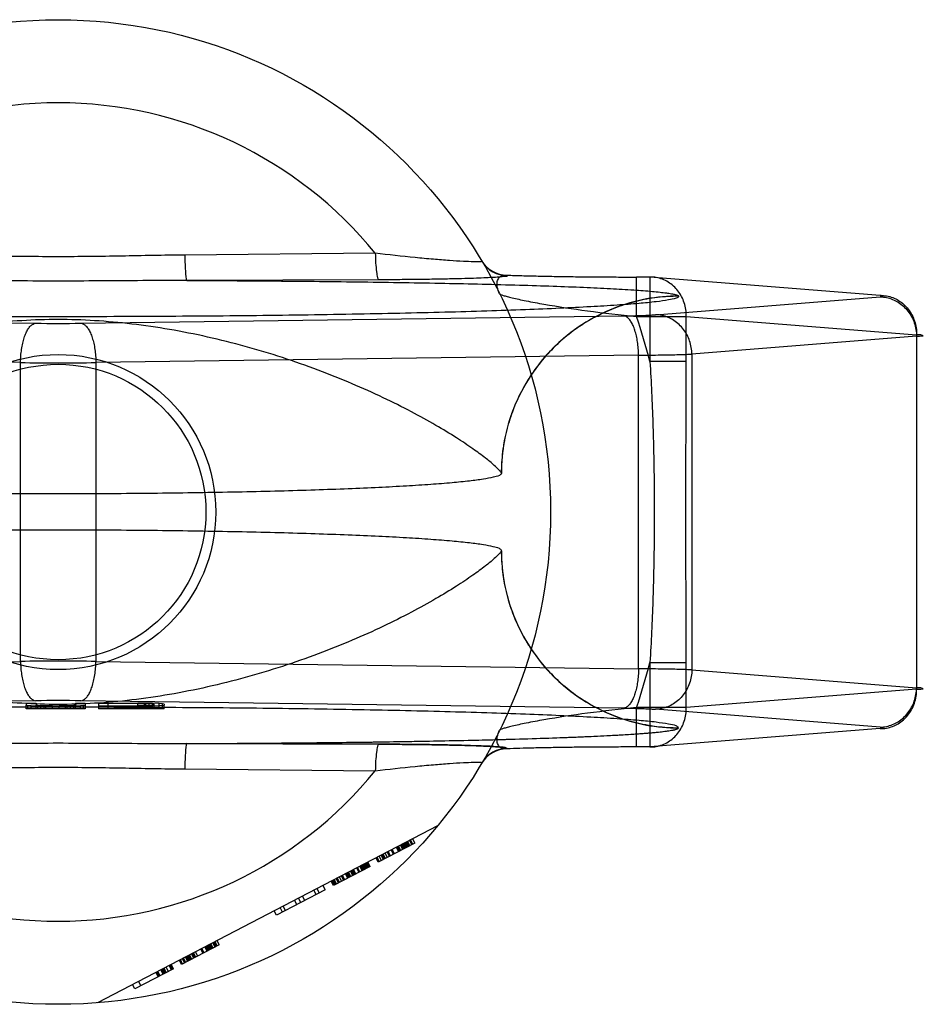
# Model space of a CAD drawing. Header units: millimetres. Extents: x 0 to 420, y 0 to 297.
# Tile 12 of 30: x 218.5 to 220.52, y 137.61 to 139.81. Entities that reach past the tile are written whole.
import ezdxf

# ---------------------------------------------------------------- set-up
doc = ezdxf.new("R2010")
doc.units = ezdxf.units.MM
doc.header["$LTSCALE"] = 23.1
doc.layers.get('0').update_dxf_attribs({"linetype": 'CONTINUOUS'})
doc.layers.add('001-M31079-X02', color=7, linetype='CONTINUOUS')

msp = doc.modelspace()

# ---------------------------------------------------------------- linework, layer by layer
at = {"color": 7, "linetype": 'Continuous'}
for radius in [0.352, 0.33]:
    msp.add_circle((218.5871, 138.7068), radius, dxfattribs=at)
at = {"layer": '001-M31079-X02', "color": 9, "linetype": 'Continuous'}
for p, q in [((219.2955, 139.2851), (218.8699, 139.2809)), ((219.3035, 139.2257), (218.8744, 139.2242)), ((219.5899, 139.236), (219.5904, 139.235)), ((219.8792, 139.1439), (219.8792, 139.2319)), ((219.9091, 139.2318), (219.8792, 139.2318)), ((219.9091, 139.2319), (219.9091, 139.043)), ((220.4236, 139.1909), (219.9091, 139.2318)), ((219.9214, 139.1475), (220.4236, 139.1875)), ((219.9731, 139.1889), (219.973, 139.1894)), ((217.3243, 139.1452), (218.5366, 139.1286)), ((218.6376, 139.1286), (219.85, 139.1452)), ((219.8792, 139.1439), (219.9904, 139.1439)), ((219.9904, 139.1439), (220.5049, 139.1029)), ((219.9904, 139.043), (219.9904, 139.1439)), ((220.5049, 139.0996), (220.0027, 139.0596)), ((220.5049, 139.1029), (220.5049, 138.3108)), ((218.5029, 139.0406), (217.2906, 139.0572)), ((218.5029, 138.3731), (218.5029, 139.0406)), ((219.8837, 139.0572), (218.6713, 139.0406)), ((218.6713, 139.0406), (218.6713, 138.3731)), ((219.8837, 138.3565), (219.8837, 139.0572)), ((219.9904, 139.043), (219.9091, 139.043)), ((220.0027, 139.0596), (220.0027, 138.3541)), ((217.2906, 138.3565), (218.5029, 138.3731)), ((218.6713, 138.3731), (219.8837, 138.3565)), ((219.9091, 138.3707), (219.9904, 138.3707)), ((219.9091, 138.3707), (219.9091, 138.1818)), ((219.9904, 138.2698), (219.9904, 138.3707)), ((220.0027, 138.3541), (220.5049, 138.3141)), ((220.5049, 138.3108), (219.9904, 138.2698)), ((219.9904, 138.2698), (219.8792, 138.2698)), ((219.8792, 138.1818), (219.8792, 138.2698)), ((218.8699, 138.1327), (219.2955, 138.1286))]:
    msp.add_line(p, q, dxfattribs=at)
at = {"layer": '001-M31079-X02', "color": 6, "linetype": 'Continuous'}
for p, q in [((219.5771, 138.7931), (219.5771, 138.7936)), ((219.5771, 138.6201), (219.5771, 138.6206)), ((218.5156, 138.2668), (218.5156, 138.2752)), ((218.5192, 138.2668), (218.5192, 138.2744)), ((218.5266, 138.2668), (218.5266, 138.2738)), ((218.5376, 138.2668), (218.5376, 138.2752)), ((218.5412, 138.2668), (218.5412, 138.2746)), ((218.5486, 138.2668), (218.5486, 138.274)), ((218.5559, 138.2668), (218.5559, 138.2731)), ((218.5596, 138.2668), (218.5596, 138.2737)), ((218.5742, 138.2668), (218.5742, 138.2737)), ((218.5889, 138.2668), (218.5889, 138.2737)), ((218.6036, 138.2668), (218.6036, 138.274)), ((218.6072, 138.2668), (218.6072, 138.2728)), ((218.6146, 138.2668), (218.6146, 138.2741)), ((218.6219, 138.2668), (218.6219, 138.2746)), ((218.6256, 138.2668), (218.6256, 138.2752)), ((218.6366, 138.2668), (218.6366, 138.2738)), ((218.6439, 138.2668), (218.6439, 138.2744)), ((218.6476, 138.2752), (218.6476, 138.2668)), ((218.6769, 138.2727), (218.6769, 138.2668)), ((218.7649, 138.2791), (218.6989, 138.2791)), ((218.6989, 138.2668), (218.6989, 138.2791)), ((218.6989, 138.2737), (218.7649, 138.2737)), ((218.7649, 138.2668), (218.7649, 138.2799)), ((218.7649, 138.2791), (218.7796, 138.2789)), ((218.7796, 138.2738), (218.7649, 138.2737)), ((218.7796, 138.2668), (218.7796, 138.279)), ((218.7796, 138.2789), (218.7906, 138.2786)), ((218.7906, 138.2741), (218.7796, 138.2738)), ((218.7832, 138.2668), (218.7832, 138.2797)), ((218.7906, 138.2668), (218.7906, 138.2788)), ((218.7906, 138.2786), (218.7979, 138.2782)), ((218.7979, 138.2746), (218.7906, 138.2741)), ((218.7979, 138.2668), (218.7979, 138.2795)), ((218.7979, 138.2782), (218.8016, 138.2775)), ((218.8016, 138.2752), (218.7979, 138.2746)), ((218.8016, 138.2668), (218.8016, 138.2775)), ((218.8126, 138.2668), (218.8126, 138.2789)), ((218.8199, 138.2668), (218.8199, 138.2783)), ((218.8236, 138.2668), (218.8236, 138.2752)), ((218.6476, 138.2668), (218.5156, 138.2668)), ((218.8236, 138.2668), (218.6769, 138.2668)), ((219.4348, 138.0058), (218.6751, 137.6104)), ((219.3842, 137.9671), (219.3022, 137.9244)), ((219.3568, 137.9528), (219.3518, 137.9626)), ((219.3591, 137.954), (219.354, 137.9638)), ((219.3614, 137.9552), (219.3563, 137.965)), ((219.3637, 137.9564), (219.3586, 137.9662)), ((219.3659, 137.9576), (219.3609, 137.9673)), ((219.3682, 137.9588), (219.3631, 137.9685)), ((219.3705, 137.96), (219.3654, 137.9697)), ((219.3677, 137.9709), (219.3728, 137.9611)), ((219.3773, 137.9635), (219.3722, 137.9733)), ((219.3796, 137.9647), (219.3745, 137.9745)), ((219.3842, 137.9671), (219.3791, 137.9768)), ((219.3136, 137.9303), (219.3085, 137.9401)), ((219.3159, 137.9315), (219.3108, 137.9413)), ((219.3181, 137.9327), (219.313, 137.9425)), ((219.3227, 137.9351), (219.3176, 137.9448)), ((219.3272, 137.9374), (219.3222, 137.9472)), ((219.3295, 137.9386), (219.3244, 137.9484)), ((219.3363, 137.9422), (219.3313, 137.9519)), ((219.3386, 137.9434), (219.3335, 137.9531)), ((219.3477, 137.9481), (219.3426, 137.9579)), ((219.35, 137.9493), (219.3449, 137.959)), ((219.3523, 137.9505), (219.3472, 137.9602)), ((219.2726, 137.909), (219.2675, 137.9187)), ((219.2749, 137.9102), (219.2698, 137.9199)), ((219.2771, 137.9114), (219.2721, 137.9211)), ((219.2794, 137.9125), (219.2743, 137.9223)), ((219.2766, 137.9235), (219.2817, 137.9137)), ((219.284, 137.9149), (219.2789, 137.9247)), ((219.3022, 137.9244), (219.2971, 137.9342)), ((219.3045, 137.9256), (219.2994, 137.9353)), ((219.309, 137.928), (219.3039, 137.9377)), ((219.284, 137.9149), (219.202, 137.8723)), ((219.2339, 137.8888), (219.2288, 137.8986)), ((219.2362, 137.89), (219.2311, 137.8998)), ((219.2384, 137.8912), (219.2334, 137.901)), ((219.2407, 137.8924), (219.2356, 137.9022)), ((219.2453, 137.8948), (219.2402, 137.9045)), ((219.2476, 137.896), (219.2425, 137.9057)), ((219.2498, 137.8971), (219.2447, 137.9069)), ((219.2521, 137.8983), (219.247, 137.9081)), ((219.2589, 137.9019), (219.2539, 137.9116)), ((219.2612, 137.9031), (219.2561, 137.9128)), ((219.2658, 137.9054), (219.2607, 137.9152)), ((219.268, 137.9066), (219.263, 137.9164)), ((219.2703, 137.9078), (219.2652, 137.9176)), ((219.202, 137.8723), (219.1969, 137.882)), ((219.2043, 137.8734), (219.1992, 137.8832)), ((219.2066, 137.8746), (219.2015, 137.8844)), ((219.2088, 137.8758), (219.2038, 137.8856)), ((219.2134, 137.8782), (219.2083, 137.8879)), ((219.2157, 137.8794), (219.2106, 137.8891)), ((219.2202, 137.8817), (219.2152, 137.8915)), ((219.2248, 137.8841), (219.2197, 137.8939)), ((219.2271, 137.8853), (219.222, 137.895)), ((219.1838, 137.8628), (219.0745, 137.8059)), ((219.1633, 137.8521), (219.1582, 137.8619)), ((219.1651, 137.8654), (219.1701, 137.8557)), ((219.1838, 137.8628), (219.1787, 137.8725)), ((219.1201, 137.8296), (219.115, 137.8393)), ((219.1292, 137.8343), (219.1241, 137.8441)), ((219.1383, 137.8391), (219.1332, 137.8488)), ((219.0745, 137.8059), (219.0694, 137.8156)), ((219.0882, 137.813), (219.0831, 137.8228)), ((219.095, 137.8165), (219.0899, 137.8263)), ((218.9334, 137.7324), (218.9283, 137.7422)), ((218.9379, 137.7348), (218.9328, 137.7445)), ((218.9351, 137.7457), (218.9402, 137.736)), ((218.9425, 137.7371), (218.9374, 137.7469)), ((218.947, 137.7395), (218.942, 137.7493)), ((218.947, 137.7395), (218.8628, 137.6957)), ((218.8924, 137.7111), (218.8873, 137.7208)), ((218.8947, 137.7123), (218.8896, 137.722)), ((218.8992, 137.7146), (218.8941, 137.7244)), ((218.9106, 137.7206), (218.9055, 137.7303)), ((218.9129, 137.7217), (218.9078, 137.7315)), ((218.9197, 137.7253), (218.9146, 137.735)), ((218.922, 137.7265), (218.9169, 137.7362)), ((218.9243, 137.7277), (218.9192, 137.7374)), ((218.9265, 137.7288), (218.9215, 137.7386)), ((218.9288, 137.73), (218.9237, 137.7398)), ((218.9311, 137.7312), (218.926, 137.741)), ((218.8628, 137.6957), (218.8577, 137.7054)), ((218.8651, 137.6968), (218.86, 137.7066)), ((218.8696, 137.6992), (218.8645, 137.709)), ((218.8719, 137.7004), (218.8668, 137.7102)), ((218.8765, 137.7028), (218.8714, 137.7125)), ((218.8787, 137.704), (218.8737, 137.7137)), ((218.881, 137.7051), (218.8759, 137.7149)), ((218.8833, 137.7063), (218.8782, 137.7161)), ((218.8856, 137.7075), (218.8805, 137.7173)), ((218.8901, 137.7099), (218.885, 137.7196)), ((218.8446, 137.6862), (218.7581, 137.6411)), ((218.8054, 137.6782), (218.8104, 137.6684)), ((218.8127, 137.6696), (218.8076, 137.6793)), ((218.815, 137.6708), (218.8099, 137.6805)), ((218.8218, 137.6743), (218.8167, 137.6841)), ((218.8241, 137.6755), (218.819, 137.6853)), ((218.8264, 137.6767), (218.8213, 137.6865)), ((218.8286, 137.6779), (218.8236, 137.6876)), ((218.8332, 137.6803), (218.8281, 137.69)), ((218.84, 137.6838), (218.8349, 137.6936)), ((218.8423, 137.685), (218.8372, 137.6948)), ((218.8446, 137.6862), (218.8395, 137.6959)), ((218.7666, 137.658), (218.7717, 137.6483)), ((218.7581, 137.6411), (218.753, 137.6509))]:
    msp.add_line(p, q, dxfattribs=at)
at = {"layer": '001-M31079-X02', "color": 7, "linetype": 'Continuous'}
for p, q in [((218.5366, 138.2851), (217.3243, 138.2685)), ((218.5156, 138.28), (218.5376, 138.28)), ((218.5156, 138.28), (218.5156, 138.2752)), ((218.5156, 138.2752), (218.5192, 138.2744)), ((218.5266, 138.2738), (218.5192, 138.2744)), ((218.5412, 138.2732), (218.5266, 138.2738)), ((218.5376, 138.28), (218.5376, 138.2752)), ((218.5412, 138.2746), (218.5376, 138.2752)), ((218.5486, 138.2741), (218.5412, 138.2746)), ((218.5412, 138.2732), (218.5559, 138.2729)), ((218.5559, 138.2731), (218.5412, 138.2731)), ((218.5596, 138.2738), (218.5486, 138.2741)), ((218.5486, 138.274), (218.5596, 138.274)), ((218.5559, 138.2729), (218.5742, 138.2727)), ((218.5742, 138.2728), (218.5559, 138.2728)), ((218.5742, 138.2737), (218.5596, 138.2738)), ((218.5596, 138.2737), (218.5742, 138.2737)), ((218.5742, 138.2737), (218.5889, 138.2737)), ((218.5889, 138.2727), (218.5742, 138.2727)), ((218.6036, 138.2738), (218.5889, 138.2737)), ((218.5889, 138.2737), (218.6036, 138.2737)), ((218.5889, 138.2727), (218.6072, 138.2729)), ((218.6072, 138.2728), (218.5889, 138.2728)), ((218.6146, 138.2741), (218.6036, 138.2738)), ((218.6036, 138.274), (218.6146, 138.274)), ((218.6072, 138.2729), (218.6219, 138.2732)), ((218.6219, 138.2731), (218.6072, 138.2731)), ((218.6219, 138.2746), (218.6146, 138.2741)), ((218.6256, 138.2752), (218.6219, 138.2746)), ((218.6366, 138.2738), (218.6219, 138.2732)), ((218.6256, 138.28), (218.6476, 138.28)), ((218.6256, 138.28), (218.6256, 138.2752)), ((218.6439, 138.2744), (218.6366, 138.2738)), ((219.85, 138.2685), (218.6376, 138.2851)), ((218.6439, 138.2744), (218.6476, 138.2752)), ((218.6476, 138.28), (218.6476, 138.2752)), ((218.6769, 138.28), (218.7649, 138.28)), ((218.6769, 138.28), (218.6769, 138.2727)), ((218.7649, 138.2727), (218.6769, 138.2727)), ((218.7832, 138.2799), (218.7649, 138.28)), ((218.7649, 138.2799), (218.7832, 138.2799)), ((218.7649, 138.2727), (218.7832, 138.2729)), ((218.7832, 138.2728), (218.7649, 138.2728)), ((218.7979, 138.2795), (218.7832, 138.2799)), ((218.7832, 138.2797), (218.7979, 138.2797)), ((218.7832, 138.2729), (218.7979, 138.2732)), ((218.7979, 138.2731), (218.7832, 138.2731)), ((218.8126, 138.2789), (218.7979, 138.2795)), ((218.8126, 138.2738), (218.7979, 138.2732)), ((218.8199, 138.2783), (218.8126, 138.2789)), ((218.8199, 138.2744), (218.8126, 138.2738)), ((218.8236, 138.2775), (218.8199, 138.2783)), ((218.8199, 138.2744), (218.8236, 138.2752)), ((218.8236, 138.2775), (218.8236, 138.2752)), ((220.4236, 138.2262), (219.9214, 138.2662)), ((220.4236, 138.2228), (219.9091, 138.1818)), ((219.973, 138.2243), (219.9731, 138.2248)), ((219.9731, 138.2243), (219.9731, 138.2248)), ((218.8744, 138.1894), (219.3035, 138.188)), ((219.3035, 138.188), (218.8744, 138.1894)), ((219.5904, 138.1787), (219.5901, 138.1777)), ((219.9091, 138.1818), (219.8792, 138.1818))]:
    msp.add_line(p, q, dxfattribs=at)
at = {"layer": '001-M31079-X02', "color": 9, "linetype": 'Continuous'}
msp.add_circle((218.5871, 138.7068), 1.1, dxfattribs=at)
for centre, radius, start, end in [((218.5871, 138.7068), 0.9144, 39.2269, 140.7731), ((219.5898, 139.3019), 0.0659, 210.6953, 270.0461), ((219.5904, 139.3009), 0.0659, 210.6418, 270.05), ((218.5871, 142.9705), 3.8422, 269.2467, 270.7533), ((218.5871, 138.7068), 1.364, 14.2686, 18.6881), ((218.5871, 149.7288), 10.6885, 269.54869, 270.45131), ((218.5871, 127.6849), 10.6885, 89.54869, 90.45131), ((218.5871, 138.7068), 1.364, 341.3119, 345.7314), ((219.5898, 138.1118), 0.0659, 89.9539, 149.3056), ((219.5904, 138.1127), 0.0659, 89.95, 149.359), ((218.5871, 138.7068), 0.9144, 219.2269, 320.7731)]:
    msp.add_arc(centre, radius, start, end, dxfattribs=at)
at = {"layer": '001-M31079-X02', "color": 7, "linetype": 'Continuous'}
for centre, radius, start, end in [((218.5871, 134.4384), 3.847, 89.2476, 90.7523), ((218.5871, 134.4432), 3.8422, 89.2467, 90.7533)]:
    msp.add_arc(centre, radius, start, end, dxfattribs=at)
at = {"layer": '001-M31079-X02', "color": 9, "linetype": 'Continuous'}
for points, knots in [([(219.5336, 139.2673), (219.5338, 139.267), (219.5317, 139.266), (219.5289, 139.2662), (219.5227, 139.2657), (219.5105, 139.266), (219.4897, 139.2667), (219.4597, 139.2687), (219.4238, 139.2715), (219.3684, 139.2767), (219.3252, 139.2815), (219.2955, 139.2851)], [0, 0, 0, 0, 0.004516, 0.01864, 0.043144, 0.077653, 0.174233, 0.302248, 0.454814, 0.625427, 1, 1, 1, 1]), ([(219.2955, 139.2851), (219.2956, 139.2778), (219.2961, 139.2638), (219.2977, 139.2456), (219.2997, 139.2333), (219.3017, 139.2275), (219.3029, 139.2258), (219.3035, 139.2257)], [0, 0, 0, 0, 0.362878, 0.688732, 0.9087, 0.968755, 1, 1, 1, 1]), ([(218.8699, 139.2809), (218.8227, 139.2805), (218.7284, 139.2784), (218.5871, 139.2766), (218.4458, 139.2784), (218.3516, 139.2805), (218.3044, 139.2809)], [0, 0, 0, 0, 0.250402, 0.5, 0.749597, 1, 1, 1, 1]), ([(218.8699, 139.2809), (218.8699, 139.2739), (218.8703, 139.2607), (218.8711, 139.245), (218.872, 139.2347), (218.8727, 139.2293), (218.8734, 139.2262), (218.874, 139.2245), (218.8744, 139.2242)], [0, 0, 0, 0, 0.368465, 0.696111, 0.822296, 0.915751, 0.973941, 1, 1, 1, 1]), ([(218.8744, 139.2242), (218.8091, 139.2242), (218.6829, 139.2228), (218.4914, 139.2228), (218.3652, 139.2242), (218.2998, 139.2242)], [0, 0, 0, 0, 0.341257, 0.658748, 1, 1, 1, 1]), ([(218.8744, 139.2242), (218.9409, 139.224), (219.072, 139.2232), (219.2642, 139.2212), (219.4456, 139.2183), (219.5873, 139.2149), (219.6906, 139.2117), (219.7584, 139.2091), (219.8184, 139.2063), (219.8696, 139.2033), (219.9064, 139.2006), (219.9307, 139.1982), (219.9449, 139.1965), (219.9562, 139.1949), (219.9647, 139.1932), (219.9699, 139.1917), (219.9727, 139.1902), (219.973, 139.1894)], [0, 0, 0, 0, 0.181178, 0.357361, 0.524058, 0.675648, 0.743807, 0.805747, 0.8606, 0.907512, 0.945637, 0.961149, 0.97416, 0.984582, 0.992353, 0.997444, 1, 1, 1, 1]), ([(219.5904, 139.235), (219.5917, 139.233), (219.5807, 139.2331), (219.5738, 139.2316), (219.5589, 139.2309), (219.5418, 139.2299), (219.5199, 139.2291), (219.4941, 139.2282), (219.4641, 139.2275), (219.4299, 139.2269), (219.3914, 139.2263), (219.3488, 139.2259), (219.319, 139.2257), (219.3035, 139.2257)], [0, 0, 0, 0, 0.02457, 0.057729, 0.104982, 0.166344, 0.241951, 0.331914, 0.436318, 0.555329, 0.689105, 0.837622, 1, 1, 1, 1]), ([(219.5731, 139.1945), (219.5708, 139.1991), (219.5676, 139.208), (219.5671, 139.2209), (219.5714, 139.231), (219.58, 139.2363), (219.5865, 139.2363), (219.5898, 139.2359)], [0, 0, 0, 0, 0.27099, 0.493102, 0.667777, 0.824098, 1, 1, 1, 1]), ([(219.5899, 139.2359), (219.6008, 139.2356), (219.624, 139.2349), (219.6607, 139.234), (219.7007, 139.2332), (219.7434, 139.2326), (219.7879, 139.2322), (219.8333, 139.2319), (219.8639, 139.2318), (219.8792, 139.2318)], [0, 0, 0, 0, 0.11337, 0.240887, 0.380096, 0.528444, 0.683089, 0.841296, 1, 1, 1, 1]), ([(219.9904, 139.1439), (219.9904, 139.149), (219.9897, 139.1593), (219.9861, 139.1743), (219.9802, 139.1884), (219.9721, 139.201), (219.962, 139.212), (219.9503, 139.2208), (219.9373, 139.2273), (219.9234, 139.2311), (219.9138, 139.2319), (219.9091, 139.2318)], [0, 0, 0, 0, 0.115548, 0.230792, 0.344911, 0.457252, 0.568031, 0.677491, 0.785649, 0.893024, 1, 1, 1, 1]), ([(219.5731, 139.1945), (219.5735, 139.1937), (219.5766, 139.1925), (219.5819, 139.1904), (219.5908, 139.188), (219.6024, 139.1851), (219.6167, 139.1819), (219.6402, 139.177), (219.6912, 139.1676), (219.7734, 139.1553), (219.8425, 139.1475), (219.8792, 139.1439)], [0, 0, 0, 0, 0.009066, 0.028397, 0.057799, 0.096568, 0.143882, 0.198874, 0.328449, 0.644516, 1, 1, 1, 1]), ([(219.9731, 139.1889), (219.9732, 139.1865), (219.9629, 139.1832), (219.9482, 139.1799), (219.9192, 139.176), (219.8814, 139.1723), (219.8324, 139.1686), (219.7737, 139.1651), (219.7053, 139.1617), (219.628, 139.1586), (219.5422, 139.1556), (219.4488, 139.1529), (219.3485, 139.1506), (219.242, 139.1485), (219.1303, 139.1467), (219.0142, 139.1453), (218.8946, 139.1442), (218.7726, 139.1435), (218.6491, 139.1431), (218.5251, 139.1431), (218.4016, 139.1435), (218.2796, 139.1442), (218.1601, 139.1453), (218.044, 139.1467), (217.9323, 139.1485), (217.8258, 139.1506), (217.7255, 139.1529), (217.632, 139.1556), (217.5463, 139.1586), (217.469, 139.1617), (217.4006, 139.1651), (217.3418, 139.1686), (217.2928, 139.1723), (217.255, 139.176), (217.226, 139.1799), (217.2114, 139.1831), (217.2011, 139.1865), (217.2011, 139.1889)], [0, 0, 0, 0, 0.002493, 0.008682, 0.018754, 0.032668, 0.050325, 0.07159, 0.096294, 0.12424, 0.155205, 0.188938, 0.22517, 0.263609, 0.303947, 0.345858, 0.389007, 0.433046, 0.477624, 0.52238, 0.566958, 0.610997, 0.654146, 0.696057, 0.736395, 0.774834, 0.811065, 0.844799, 0.875763, 0.903709, 0.928414, 0.949678, 0.967336, 0.981249, 0.991321, 0.99751, 1, 1, 1, 1]), ([(219.9731, 139.1889), (219.9573, 139.1889), (219.9255, 139.187), (219.8788, 139.1785), (219.834, 139.1646), (219.7915, 139.1458), (219.7514, 139.1222), (219.714, 139.0937), (219.68, 139.0607), (219.6497, 139.0233), (219.624, 138.9822), (219.6034, 138.9379), (219.5882, 138.8908), (219.579, 138.8423), (219.577, 138.8093), (219.577, 138.7931)], [0, 0, 0, 0, 0.0763, 0.153503, 0.228562, 0.30215, 0.377279, 0.452453, 0.528555, 0.605385, 0.683975, 0.761952, 0.841026, 0.921748, 1, 1, 1, 1]), ([(219.973, 139.1894), (219.9491, 139.1893), (219.8995, 139.1848), (219.826, 139.1638), (219.7552, 139.1273), (219.6918, 139.0761), (219.6402, 139.0129), (219.6031, 138.9418), (219.5817, 138.8678), (219.5771, 138.8178), (219.5771, 138.7936)], [0, 0, 0, 0, 0.115883, 0.238876, 0.367183, 0.498434, 0.629909, 0.758865, 0.88286, 1, 1, 1, 1]), ([(220.4236, 139.1875), (220.4257, 139.1877), (220.4341, 139.1873), (220.4259, 139.1907), (220.4236, 139.1909)], [0, 0, 0, 0, 0.480825, 1, 1, 1, 1]), ([(220.4236, 139.1909), (220.4283, 139.1909), (220.4379, 139.1901), (220.4518, 139.1863), (220.4648, 139.1798), (220.4765, 139.171), (220.4866, 139.16), (220.4948, 139.1473), (220.5007, 139.1333), (220.5042, 139.1183), (220.505, 139.108), (220.5049, 139.1029)], [0, 0, 0, 0, 0.107071, 0.214436, 0.322617, 0.432029, 0.542926, 0.655374, 0.769251, 0.884267, 1, 1, 1, 1]), ([(220.4236, 139.1875), (220.4283, 139.1875), (220.4377, 139.1864), (220.4514, 139.1823), (220.4642, 139.1757), (220.4758, 139.1668), (220.4859, 139.1559), (220.494, 139.1434), (220.5001, 139.1295), (220.5039, 139.1148), (220.5048, 139.1046), (220.5049, 139.0996)], [0, 0, 0, 0, 0.106484, 0.213746, 0.322191, 0.432075, 0.543475, 0.656289, 0.770256, 0.884983, 1, 1, 1, 1]), ([(219.5771, 138.7936), (219.5765, 138.796), (219.5706, 138.802), (219.5593, 138.8133), (219.5393, 138.8294), (219.5113, 138.8499), (219.4744, 138.8745), (219.4286, 138.9023), (219.3742, 138.9323), (219.3117, 138.9635), (219.2423, 138.9947), (219.1672, 139.0248), (219.0876, 139.0526), (219.0051, 139.0774), (218.921, 139.0985), (218.8363, 139.1153), (218.7521, 139.1276), (218.6691, 139.1351), (218.5871, 139.1377), (218.5051, 139.1351), (218.4221, 139.1276), (218.3379, 139.1153), (218.2533, 139.0985), (218.1691, 139.0774), (218.0866, 139.0526), (218.0071, 139.0248), (217.9319, 138.9947), (217.8625, 138.9635), (217.8001, 138.9323), (217.7457, 138.9023), (217.6999, 138.8745), (217.6629, 138.8499), (217.635, 138.8294), (217.6149, 138.8133), (217.6036, 138.802), (217.5978, 138.796), (217.5972, 138.7936)], [0, 0, 0, 0, 0.003555, 0.011107, 0.022959, 0.039262, 0.060042, 0.085221, 0.114497, 0.147384, 0.18326, 0.221413, 0.261105, 0.301644, 0.342428, 0.382958, 0.422872, 0.461919, 0.5, 0.538082, 0.577129, 0.617043, 0.657573, 0.698356, 0.738896, 0.778588, 0.81674, 0.852617, 0.885504, 0.914779, 0.939958, 0.960738, 0.977042, 0.988893, 0.996445, 1, 1, 1, 1]), ([(218.5029, 139.0406), (218.503, 139.0456), (218.5034, 139.0555), (218.505, 139.07), (218.5075, 139.0836), (218.5109, 139.0959), (218.5149, 139.1067), (218.5196, 139.1156), (218.5247, 139.1224), (218.5304, 139.127), (218.5346, 139.1284), (218.5366, 139.1286)], [0, 0, 0, 0, 0.150719, 0.297804, 0.437667, 0.567042, 0.683197, 0.784188, 0.869292, 0.939752, 1, 1, 1, 1]), ([(218.6376, 139.1286), (218.6396, 139.1284), (218.6439, 139.127), (218.6495, 139.1224), (218.6547, 139.1156), (218.6594, 139.1067), (218.6634, 139.0959), (218.6667, 139.0836), (218.6692, 139.07), (218.6708, 139.0555), (218.6713, 139.0456), (218.6713, 139.0406)], [0, 0, 0, 0, 0.060245, 0.130705, 0.215808, 0.3168, 0.432955, 0.562331, 0.702194, 0.849281, 1, 1, 1, 1]), ([(219.85, 139.1452), (219.8561, 139.1452), (219.8678, 139.1454), (219.8845, 139.1458), (219.899, 139.1463), (219.9111, 139.1468), (219.9183, 139.1473), (219.9214, 139.1475)], [0, 0, 0, 0, 0.25668, 0.492149, 0.698248, 0.869187, 1, 1, 1, 1]), ([(219.8837, 139.0572), (219.8836, 139.0622), (219.8832, 139.0721), (219.8816, 139.0865), (219.8791, 139.1001), (219.8757, 139.1125), (219.8717, 139.1233), (219.867, 139.1322), (219.8619, 139.139), (219.8562, 139.1436), (219.852, 139.145), (219.85, 139.1452)], [0, 0, 0, 0, 0.150718, 0.297804, 0.437666, 0.567042, 0.683196, 0.784188, 0.869292, 0.939752, 1, 1, 1, 1]), ([(220.0027, 139.0596), (220.0027, 139.0646), (220.0017, 139.0747), (219.9981, 139.0891), (219.9922, 139.1027), (219.9844, 139.115), (219.9746, 139.126), (219.963, 139.1351), (219.95, 139.142), (219.936, 139.1464), (219.9262, 139.1474), (219.9214, 139.1475)], [0, 0, 0, 0, 0.114278, 0.227862, 0.337251, 0.447769, 0.558103, 0.669208, 0.779366, 0.89094, 1, 1, 1, 1]), ([(220.5049, 139.0996), (220.508, 139.0997), (220.5115, 139.1001), (220.5229, 139.1003), (220.5116, 139.1032), (220.508, 139.1028), (220.5049, 139.1029)], [0, 0, 0, 0, 0.308454, 0.496297, 0.691701, 1, 1, 1, 1]), ([(219.8837, 139.0572), (219.8923, 139.0573), (219.9088, 139.0574), (219.9326, 139.0577), (219.9542, 139.0581), (219.973, 139.0585), (219.9889, 139.059), (219.9985, 139.0594), (220.0027, 139.0596)], [0, 0, 0, 0, 0.216747, 0.417772, 0.599472, 0.758798, 0.893087, 1, 1, 1, 1]), ([(219.9091, 139.043), (219.9119, 138.9972), (219.916, 138.907), (219.9189, 138.7731), (219.9189, 138.6406), (219.916, 138.5067), (219.9119, 138.4165), (219.9091, 138.3707)], [0, 0, 0, 0, 0.204736, 0.40264, 0.597353, 0.795252, 1, 1, 1, 1]), ([(219.9904, 138.3707), (219.9904, 138.4268), (219.9897, 138.5389), (219.989, 138.7068), (219.9897, 138.8748), (219.9904, 138.9869), (219.9904, 139.043)], [0, 0, 0, 0, 0.250466, 0.5, 0.749534, 1, 1, 1, 1]), ([(219.5771, 138.6201), (219.5765, 138.6177), (219.5706, 138.6116), (219.5593, 138.6004), (219.5393, 138.5843), (219.5113, 138.5637), (219.4744, 138.5392), (219.4286, 138.5114), (219.3742, 138.4814), (219.3118, 138.4502), (219.2423, 138.419), (219.1672, 138.3889), (219.0876, 138.3611), (219.0051, 138.3363), (218.921, 138.3152), (218.8363, 138.2984), (218.7522, 138.2861), (218.6691, 138.2786), (218.5871, 138.276), (218.5051, 138.2786), (218.4221, 138.2861), (218.3379, 138.2984), (218.2533, 138.3152), (218.1691, 138.3363), (218.0866, 138.3611), (218.0071, 138.3889), (217.9319, 138.419), (217.8625, 138.4502), (217.8001, 138.4814), (217.7457, 138.5114), (217.6999, 138.5392), (217.6629, 138.5637), (217.635, 138.5843), (217.6149, 138.6004), (217.6036, 138.6116), (217.5978, 138.6177), (217.5972, 138.6201)], [0, 0, 0, 0, 0.003556, 0.01111, 0.022961, 0.039265, 0.060043, 0.08522, 0.114493, 0.147377, 0.183251, 0.221401, 0.261091, 0.301628, 0.342411, 0.38294, 0.422856, 0.461909, 0.5, 0.538091, 0.577144, 0.61706, 0.657589, 0.698372, 0.738909, 0.7786, 0.816749, 0.852623, 0.885507, 0.91478, 0.939957, 0.960735, 0.977039, 0.98889, 0.996444, 1, 1, 1, 1]), ([(219.577, 138.6206), (219.577, 138.6048), (219.5789, 138.5731), (219.5874, 138.5264), (219.6013, 138.4816), (219.6201, 138.4391), (219.6437, 138.3991), (219.6723, 138.3617), (219.7053, 138.3277), (219.7427, 138.2974), (219.7839, 138.2718), (219.8283, 138.2511), (219.8753, 138.236), (219.9239, 138.2269), (219.9569, 138.2248), (219.9731, 138.2248)], [0, 0, 0, 0, 0.076158, 0.153158, 0.228334, 0.301941, 0.37695, 0.452289, 0.528431, 0.605124, 0.6839, 0.761958, 0.840937, 0.921804, 1, 1, 1, 1]), ([(219.5771, 138.6201), (219.5771, 138.5959), (219.5817, 138.5459), (219.6031, 138.4719), (219.6402, 138.4008), (219.6918, 138.3376), (219.7552, 138.2864), (219.826, 138.2499), (219.8995, 138.2289), (219.9491, 138.2243), (219.973, 138.2243)], [0, 0, 0, 0, 0.11714, 0.241135, 0.370091, 0.501566, 0.632817, 0.761124, 0.884117, 1, 1, 1, 1]), ([(218.5029, 138.3731), (218.503, 138.3681), (218.5034, 138.3582), (218.505, 138.3437), (218.5075, 138.3301), (218.5109, 138.3178), (218.5149, 138.307), (218.5196, 138.2981), (218.5247, 138.2912), (218.5304, 138.2867), (218.5346, 138.2853), (218.5366, 138.2851)], [0, 0, 0, 0, 0.150717, 0.297802, 0.437664, 0.56704, 0.683194, 0.784186, 0.869291, 0.939752, 1, 1, 1, 1]), ([(218.6376, 138.2851), (218.6396, 138.2853), (218.6438, 138.2866), (218.6494, 138.2911), (218.6544, 138.2977), (218.659, 138.3063), (218.6631, 138.3168), (218.6665, 138.3292), (218.6691, 138.343), (218.6708, 138.3578), (218.6713, 138.3679), (218.6713, 138.3731)], [0, 0, 0, 0, 0.059848, 0.129478, 0.21067, 0.30855, 0.422325, 0.551959, 0.693198, 0.845764, 1, 1, 1, 1]), ([(219.8837, 138.3565), (219.8836, 138.3515), (219.8832, 138.3416), (219.8816, 138.3272), (219.8791, 138.3136), (219.8757, 138.3012), (219.8717, 138.2904), (219.867, 138.2815), (219.8619, 138.2747), (219.8562, 138.2701), (219.852, 138.2687), (219.85, 138.2685)], [0, 0, 0, 0, 0.150717, 0.297802, 0.437664, 0.56704, 0.683194, 0.784186, 0.869291, 0.939752, 1, 1, 1, 1]), ([(220.0027, 138.3541), (219.9985, 138.3543), (219.9889, 138.3547), (219.973, 138.3552), (219.9541, 138.3556), (219.9326, 138.3559), (219.9088, 138.3563), (219.8923, 138.3564), (219.8837, 138.3565)], [0, 0, 0, 0, 0.106969, 0.24139, 0.400755, 0.582395, 0.783355, 1, 1, 1, 1]), ([(220.0027, 138.3541), (220.0027, 138.3491), (220.0017, 138.3389), (219.9979, 138.3242), (219.9919, 138.3103), (219.9837, 138.2978), (219.9737, 138.2869), (219.9621, 138.278), (219.9492, 138.2714), (219.9356, 138.2673), (219.9261, 138.2662), (219.9214, 138.2662)], [0, 0, 0, 0, 0.115018, 0.229746, 0.343713, 0.456528, 0.567928, 0.677812, 0.786256, 0.893517, 1, 1, 1, 1]), ([(220.4236, 138.2262), (220.4283, 138.2262), (220.4377, 138.2273), (220.4514, 138.2314), (220.4642, 138.238), (220.4758, 138.2469), (220.4859, 138.2578), (220.494, 138.2703), (220.5001, 138.2842), (220.5039, 138.2989), (220.5048, 138.3091), (220.5049, 138.3141)], [0, 0, 0, 0, 0.106478, 0.213739, 0.322185, 0.432069, 0.54347, 0.656285, 0.770253, 0.884982, 1, 1, 1, 1]), ([(220.5049, 138.3108), (220.508, 138.3109), (220.5115, 138.3113), (220.5229, 138.3115), (220.5116, 138.3145), (220.508, 138.314), (220.5049, 138.3141)], [0, 0, 0, 0, 0.308454, 0.496297, 0.691701, 1, 1, 1, 1]), ([(220.4236, 138.2228), (220.4283, 138.2228), (220.4378, 138.2235), (220.4514, 138.2273), (220.4642, 138.2335), (220.4757, 138.242), (220.4858, 138.2527), (220.4942, 138.2653), (220.5004, 138.2795), (220.5042, 138.2949), (220.505, 138.3055), (220.5049, 138.3108)], [0, 0, 0, 0, 0.106359, 0.212591, 0.316219, 0.423151, 0.53269, 0.646153, 0.761699, 0.881375, 1, 1, 1, 1]), ([(219.8792, 138.2698), (219.8425, 138.2662), (219.7734, 138.2583), (219.6912, 138.2461), (219.6402, 138.2367), (219.6167, 138.2318), (219.6024, 138.2286), (219.5908, 138.2257), (219.5819, 138.2233), (219.5766, 138.2212), (219.5735, 138.22), (219.5731, 138.2192)], [0, 0, 0, 0, 0.355482, 0.671549, 0.801125, 0.856117, 0.903432, 0.942201, 0.971603, 0.990934, 1, 1, 1, 1]), ([(219.9091, 138.1818), (219.9138, 138.1818), (219.9233, 138.1825), (219.9372, 138.1864), (219.9502, 138.1929), (219.962, 138.2017), (219.9721, 138.2126), (219.9802, 138.2253), (219.9861, 138.2394), (219.9897, 138.2544), (219.9904, 138.2647), (219.9904, 138.2698)], [0, 0, 0, 0, 0.105867, 0.213506, 0.322247, 0.431686, 0.542546, 0.655169, 0.769173, 0.884293, 1, 1, 1, 1]), ([(219.5898, 138.1777), (219.5865, 138.1774), (219.58, 138.1774), (219.5714, 138.1827), (219.5671, 138.1928), (219.5676, 138.2057), (219.5708, 138.2146), (219.5731, 138.2192)], [0, 0, 0, 0, 0.175939, 0.33226, 0.506926, 0.729017, 1, 1, 1, 1]), ([(218.2998, 138.1894), (218.3653, 138.1894), (218.4914, 138.1908), (218.6829, 138.1908), (218.809, 138.1894), (218.8744, 138.1894)], [0, 0, 0, 0, 0.341795, 0.658236, 1, 1, 1, 1]), ([(218.8744, 138.1894), (218.874, 138.1892), (218.8734, 138.1875), (218.8727, 138.1844), (218.872, 138.179), (218.8711, 138.1687), (218.8703, 138.153), (218.8699, 138.1398), (218.8699, 138.1327)], [0, 0, 0, 0, 0.026059, 0.084249, 0.177704, 0.303889, 0.631535, 1, 1, 1, 1]), ([(219.3035, 138.188), (219.3029, 138.1878), (219.3017, 138.1862), (219.2997, 138.1804), (219.2977, 138.1681), (219.2961, 138.1499), (219.2956, 138.1359), (219.2955, 138.1286)], [0, 0, 0, 0, 0.031245, 0.0913, 0.311268, 0.637121, 1, 1, 1, 1]), ([(219.2955, 138.1286), (219.3252, 138.1322), (219.3684, 138.137), (219.4238, 138.1422), (219.4597, 138.145), (219.4897, 138.147), (219.5105, 138.1477), (219.5227, 138.148), (219.5289, 138.1475), (219.5317, 138.1477), (219.5338, 138.1467), (219.5336, 138.1464)], [0, 0, 0, 0, 0.374574, 0.545187, 0.697753, 0.825767, 0.922347, 0.956856, 0.98136, 0.995484, 1, 1, 1, 1]), ([(218.3044, 138.1327), (218.3516, 138.1332), (218.4458, 138.1353), (218.5871, 138.1371), (218.7284, 138.1353), (218.8227, 138.1332), (218.8699, 138.1327)], [0, 0, 0, 0, 0.250402, 0.5, 0.749597, 1, 1, 1, 1])]:
    msp.add_open_spline(points, degree=3, knots=knots, dxfattribs=at)
at = {"layer": '001-M31079-X02', "color": 6, "linetype": 'Continuous'}
for points, knots in [([(219.5771, 138.7931), (219.5771, 138.791), (219.5696, 138.7869), (219.5569, 138.7837), (219.534, 138.7794), (219.5035, 138.7756), (219.4643, 138.7717), (219.4173, 138.768), (219.3628, 138.7645), (219.3013, 138.7613), (219.2333, 138.7583), (219.1594, 138.7557), (219.0804, 138.7533), (218.9969, 138.7514), (218.9098, 138.7498), (218.8197, 138.7485), (218.7275, 138.7477), (218.6341, 138.7473), (218.5402, 138.7473), (218.4467, 138.7477), (218.3546, 138.7485), (218.2645, 138.7498), (218.1773, 138.7514), (218.0939, 138.7533), (218.0148, 138.7557), (217.941, 138.7583), (217.873, 138.7613), (217.8115, 138.7645), (217.7569, 138.768), (217.7099, 138.7717), (217.6708, 138.7756), (217.6402, 138.7794), (217.6173, 138.7837), (217.6047, 138.7869), (217.5971, 138.791), (217.5971, 138.7931)], [0, 0, 0, 0, 0.003145, 0.010238, 0.021627, 0.037284, 0.057093, 0.080886, 0.108455, 0.139552, 0.173898, 0.211182, 0.25107, 0.2932, 0.337192, 0.382651, 0.429166, 0.476318, 0.523684, 0.570837, 0.617352, 0.662811, 0.706803, 0.748933, 0.78882, 0.826104, 0.86045, 0.891547, 0.919115, 0.942908, 0.962717, 0.978373, 0.989762, 0.996855, 1, 1, 1, 1]), ([(219.5771, 138.6206), (219.5771, 138.6227), (219.5696, 138.6268), (219.5569, 138.63), (219.534, 138.6343), (219.5035, 138.6381), (219.4643, 138.642), (219.4173, 138.6457), (219.3628, 138.6492), (219.3013, 138.6524), (219.2333, 138.6554), (219.1594, 138.658), (219.0804, 138.6604), (218.9969, 138.6623), (218.9098, 138.6639), (218.8197, 138.6652), (218.7275, 138.666), (218.6341, 138.6664), (218.5402, 138.6664), (218.4467, 138.666), (218.3546, 138.6652), (218.2645, 138.6639), (218.1773, 138.6623), (218.0939, 138.6604), (218.0148, 138.658), (217.941, 138.6554), (217.873, 138.6524), (217.8115, 138.6492), (217.7569, 138.6457), (217.7099, 138.642), (217.6708, 138.6381), (217.6402, 138.6343), (217.6173, 138.63), (217.6047, 138.6268), (217.5971, 138.6227), (217.5971, 138.6206)], [0, 0, 0, 0, 0.003145, 0.010239, 0.021627, 0.037284, 0.057093, 0.080887, 0.108456, 0.139553, 0.173899, 0.211184, 0.251071, 0.2932, 0.337193, 0.382651, 0.429165, 0.476318, 0.523683, 0.570836, 0.61735, 0.662808, 0.706801, 0.74893, 0.788817, 0.826102, 0.860448, 0.891545, 0.919113, 0.942907, 0.962716, 0.978373, 0.989762, 0.996855, 1, 1, 1, 1])]:
    msp.add_open_spline(points, degree=3, knots=knots, dxfattribs=at)
at = {"layer": '001-M31079-X02', "color": 7, "linetype": 'Continuous'}
for points, knots in [([(219.9731, 138.2248), (219.9715, 138.2266), (219.9649, 138.2312), (219.947, 138.2334), (219.9198, 138.2379), (219.8812, 138.2413), (219.8325, 138.2451), (219.7737, 138.2486), (219.7053, 138.252), (219.628, 138.2551), (219.5423, 138.2581), (219.4489, 138.2607), (219.3485, 138.2631), (219.2421, 138.2652), (219.1303, 138.267), (219.0142, 138.2684), (218.8947, 138.2695), (218.7727, 138.2702), (218.6492, 138.2706), (218.5252, 138.2706), (218.4017, 138.2702), (218.2797, 138.2695), (218.1602, 138.2684), (218.0441, 138.267), (217.9323, 138.2652), (217.8259, 138.2631), (217.7255, 138.2607), (217.6321, 138.2581), (217.5463, 138.2551), (217.469, 138.252), (217.4006, 138.2486), (217.3418, 138.2451), (217.2931, 138.2413), (217.2545, 138.2379), (217.2272, 138.2334), (217.2094, 138.2312), (217.2028, 138.2266), (217.2011, 138.2248)], [0, 0, 0, 0, 0.002494, 0.008682, 0.018753, 0.032665, 0.05032, 0.071583, 0.096285, 0.124228, 0.155189, 0.18892, 0.225149, 0.263585, 0.30392, 0.34583, 0.388977, 0.433016, 0.477593, 0.52235, 0.566928, 0.610968, 0.654118, 0.696031, 0.73637, 0.774811, 0.811045, 0.844781, 0.875747, 0.903695, 0.928401, 0.949668, 0.967327, 0.981242, 0.991315, 0.997506, 1, 1, 1, 1]), ([(219.9731, 138.2248), (219.9715, 138.2266), (219.9649, 138.2312), (219.947, 138.2334), (219.9198, 138.2379), (219.8812, 138.2413), (219.8325, 138.2451), (219.7737, 138.2486), (219.7053, 138.252), (219.628, 138.2551), (219.5422, 138.2581), (219.4488, 138.2607), (219.3485, 138.2631), (219.242, 138.2652), (219.1303, 138.267), (219.0142, 138.2684), (218.8946, 138.2695), (218.7726, 138.2702), (218.6491, 138.2706), (218.5251, 138.2706), (218.4016, 138.2702), (218.2796, 138.2695), (218.1601, 138.2684), (218.044, 138.267), (217.9323, 138.2652), (217.8258, 138.2631), (217.7255, 138.2607), (217.632, 138.2581), (217.5463, 138.2551), (217.4689, 138.252), (217.4006, 138.2486), (217.3418, 138.2451), (217.293, 138.2413), (217.2545, 138.2379), (217.2272, 138.2334), (217.2094, 138.2312), (217.2028, 138.2266), (217.2011, 138.2248)], [0, 0, 0, 0, 0.002493, 0.008682, 0.018754, 0.032668, 0.050325, 0.07159, 0.096294, 0.124241, 0.155205, 0.188938, 0.22517, 0.263609, 0.303947, 0.345858, 0.389007, 0.433047, 0.477624, 0.522381, 0.566958, 0.610998, 0.654146, 0.696058, 0.736395, 0.774834, 0.811066, 0.844799, 0.875764, 0.90371, 0.928414, 0.949679, 0.967336, 0.98125, 0.991322, 0.99751, 1, 1, 1, 1]), ([(219.85, 138.2685), (219.8561, 138.2685), (219.8678, 138.2683), (219.8845, 138.2679), (219.899, 138.2674), (219.9111, 138.2669), (219.9183, 138.2664), (219.9214, 138.2662)], [0, 0, 0, 0, 0.25668, 0.492149, 0.698248, 0.869187, 1, 1, 1, 1]), ([(220.4236, 138.2262), (220.4257, 138.226), (220.4342, 138.2264), (220.4259, 138.223), (220.4236, 138.2228)], [0, 0, 0, 0, 0.481064, 1, 1, 1, 1]), ([(220.4236, 138.2262), (220.4257, 138.226), (220.4341, 138.2264), (220.4259, 138.223), (220.4236, 138.2228)], [0, 0, 0, 0, 0.480825, 1, 1, 1, 1]), ([(218.8744, 138.1894), (218.9409, 138.1897), (219.072, 138.1905), (219.2642, 138.1925), (219.4456, 138.1954), (219.5873, 138.1987), (219.6906, 138.202), (219.7584, 138.2046), (219.8184, 138.2074), (219.8696, 138.2104), (219.9064, 138.2131), (219.9307, 138.2155), (219.9449, 138.2171), (219.9562, 138.2188), (219.9647, 138.2205), (219.9699, 138.222), (219.9727, 138.2234), (219.973, 138.2243)], [0, 0, 0, 0, 0.181178, 0.357361, 0.524058, 0.675648, 0.743807, 0.805747, 0.8606, 0.907512, 0.945637, 0.961149, 0.97416, 0.984582, 0.992353, 0.997444, 1, 1, 1, 1]), ([(218.8744, 138.1894), (218.9207, 138.1896), (219.0081, 138.1901), (219.1331, 138.1911), (219.2464, 138.1923), (219.3506, 138.1938), (219.4467, 138.1956), (219.5351, 138.1975), (219.6158, 138.1996), (219.6887, 138.202), (219.7536, 138.2044), (219.8103, 138.207), (219.8585, 138.2097), (219.8982, 138.2125), (219.9293, 138.2151), (219.9514, 138.2182), (219.9657, 138.22), (219.9715, 138.2231), (219.9731, 138.2243)], [0, 0, 0, 0, 0.126077, 0.238306, 0.340699, 0.435145, 0.522382, 0.60271, 0.676124, 0.742516, 0.801605, 0.853209, 0.897132, 0.933342, 0.961645, 0.982027, 0.994648, 1, 1, 1, 1]), ([(219.3035, 138.188), (219.3191, 138.1879), (219.349, 138.1878), (219.3916, 138.1874), (219.4299, 138.1868), (219.464, 138.1862), (219.4939, 138.1855), (219.5198, 138.1847), (219.5415, 138.1838), (219.5591, 138.1829), (219.5727, 138.1818), (219.5828, 138.1812), (219.5882, 138.1797), (219.5904, 138.1787)], [0, 0, 0, 0, 0.163413, 0.311552, 0.444773, 0.5634, 0.667562, 0.75738, 0.83297, 0.894397, 0.94172, 0.975, 1, 1, 1, 1]), ([(219.5904, 138.1787), (219.5882, 138.1797), (219.5829, 138.1812), (219.5728, 138.1818), (219.5593, 138.1829), (219.5417, 138.1838), (219.5199, 138.1846), (219.4941, 138.1854), (219.4641, 138.1862), (219.4299, 138.1868), (219.3914, 138.1874), (219.3488, 138.1878), (219.319, 138.1879), (219.3035, 138.188)], [0, 0, 0, 0, 0.02457, 0.057729, 0.104982, 0.166344, 0.241952, 0.331915, 0.436318, 0.555329, 0.689105, 0.837623, 1, 1, 1, 1]), ([(219.8792, 138.1818), (219.8658, 138.1818), (219.839, 138.1818), (219.7989, 138.1816), (219.7595, 138.1813), (219.7213, 138.1808), (219.6848, 138.1802), (219.6506, 138.1795), (219.6192, 138.1787), (219.5992, 138.1781), (219.5898, 138.1777)], [0, 0, 0, 0, 0.13907, 0.278026, 0.414814, 0.547507, 0.674317, 0.793298, 0.902292, 1, 1, 1, 1])]:
    msp.add_open_spline(points, degree=3, knots=knots, dxfattribs=at)

doc.saveas('drawing.dxf')
